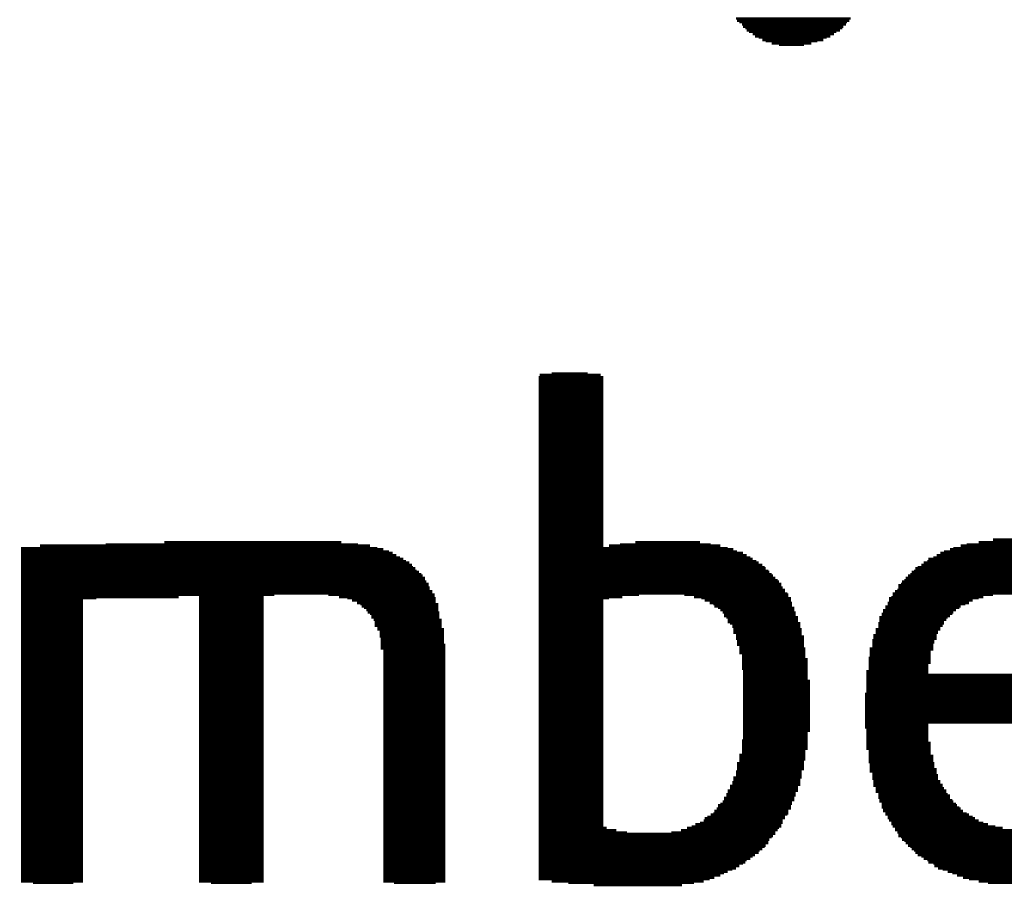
# Model space of a CAD drawing. Extents: x -4 to 126, y -8 to 66.
# Tile 187 of 256: x 104.04 to 106.13, y 19.5 to 21.34. Entities that reach past the tile are written whole.
import ezdxf

# ---------------------------------------------------------------- set-up
doc = ezdxf.new("R2010")
doc.units = 0
doc.layers.add('CLICKER_2_FOR_TMPM4L4A_V104_GTO', color=11, linetype='CONTINUOUS')

msp = doc.modelspace()

# ---------------------------------------------------------------- linework, layer by layer
at = {"layer": 'CLICKER_2_FOR_TMPM4L4A_V104_GTO', "const_width": 0.00508}
for points in [[(105.55986, 21.34108), (105.8037, 21.34108)], [(105.5624, 21.336), (105.80116, 21.336)], [(105.56748, 21.33346), (105.79608, 21.33346)], [(105.57256, 21.32838), (105.79354, 21.32838)], [(105.5751, 21.3233), (105.78846, 21.3233)], [(105.58018, 21.32076), (105.78592, 21.32076)], [(105.58272, 21.31568), (105.78084, 21.31568)], [(105.5878, 21.31314), (105.77322, 21.31314)], [(105.59542, 21.30806), (105.76814, 21.30806)], [(105.6005, 21.30298), (105.76052, 21.30298)], [(105.60812, 21.30044), (105.7529, 21.30044)], [(105.61574, 21.29536), (105.74528, 21.29536)], [(105.62336, 21.29282), (105.73258, 21.29282)], [(105.63606, 21.28774), (105.71988, 21.28774)], [(105.6513, 21.2852), (105.70464, 21.2852)], [(105.1433, 20.58416), (105.27284, 20.58416)], [(105.1687, 20.5867), (105.2449, 20.5867)], [(105.14076, 20.57908), (105.27792, 20.57908)], [(105.14076, 20.574), (105.27792, 20.574)], [(105.14076, 20.57146), (105.27792, 20.57146)], [(105.14076, 20.56638), (105.27792, 20.56638)], [(105.14076, 20.56384), (105.27792, 20.56384)], [(105.14076, 20.55876), (105.27792, 20.55876)], [(105.14076, 20.55622), (105.27792, 20.55622)], [(105.14076, 20.55114), (105.27792, 20.55114)], [(105.14076, 20.54606), (105.27792, 20.54606)], [(105.14076, 20.54352), (105.27792, 20.54352)], [(105.14076, 20.53844), (105.27792, 20.53844)], [(105.14076, 20.5359), (105.27792, 20.5359)], [(105.14076, 20.53082), (105.27792, 20.53082)], [(105.14076, 20.52574), (105.27792, 20.52574)], [(105.14076, 20.5232), (105.27792, 20.5232)], [(105.14076, 20.51812), (105.27792, 20.51812)], [(105.14076, 20.51558), (105.27792, 20.51558)], [(105.14076, 20.5105), (105.27792, 20.5105)], [(105.14076, 20.50542), (105.27792, 20.50542)], [(105.14076, 20.50288), (105.27792, 20.50288)], [(105.14076, 20.4978), (105.27792, 20.4978)], [(105.14076, 20.49526), (105.27792, 20.49526)], [(105.14076, 20.49018), (105.27792, 20.49018)], [(105.14076, 20.48764), (105.27792, 20.48764)], [(105.14076, 20.48256), (105.27792, 20.48256)], [(105.14076, 20.47748), (105.27792, 20.47748)], [(105.14076, 20.47494), (105.27792, 20.47494)], [(105.14076, 20.46986), (105.27792, 20.46986)], [(105.14076, 20.46732), (105.27792, 20.46732)], [(105.14076, 20.46224), (105.27792, 20.46224)], [(105.14076, 20.45716), (105.27792, 20.45716)], [(105.14076, 20.45462), (105.27792, 20.45462)], [(105.14076, 20.44954), (105.27792, 20.44954)], [(105.14076, 20.447), (105.27792, 20.447)], [(105.14076, 20.44192), (105.27792, 20.44192)], [(105.14076, 20.43938), (105.27792, 20.43938)], [(105.14076, 20.4343), (105.27792, 20.4343)], [(105.14076, 20.42922), (105.27792, 20.42922)], [(105.14076, 20.42668), (105.27792, 20.42668)], [(105.14076, 20.4216), (105.27792, 20.4216)], [(105.14076, 20.41906), (105.27792, 20.41906)], [(105.14076, 20.41398), (105.27792, 20.41398)], [(105.14076, 20.4089), (105.27792, 20.4089)], [(105.14076, 20.40636), (105.27792, 20.40636)], [(105.14076, 20.40128), (105.27792, 20.40128)], [(105.14076, 20.39874), (105.27792, 20.39874)], [(105.14076, 20.39366), (105.27792, 20.39366)], [(105.14076, 20.39112), (105.27792, 20.39112)], [(105.14076, 20.38604), (105.27792, 20.38604)], [(105.14076, 20.38096), (105.27792, 20.38096)], [(105.14076, 20.37842), (105.27792, 20.37842)], [(105.14076, 20.37334), (105.27792, 20.37334)], [(105.14076, 20.3708), (105.27792, 20.3708)], [(105.14076, 20.36572), (105.27792, 20.36572)], [(105.14076, 20.36064), (105.27792, 20.36064)], [(105.14076, 20.3581), (105.27792, 20.3581)], [(105.14076, 20.35302), (105.27792, 20.35302)], [(105.14076, 20.35048), (105.27792, 20.35048)], [(105.14076, 20.3454), (105.27792, 20.3454)], [(105.14076, 20.34032), (105.27792, 20.34032)], [(105.14076, 20.33778), (105.27792, 20.33778)], [(105.14076, 20.3327), (105.27792, 20.3327)], [(105.14076, 20.33016), (105.27792, 20.33016)], [(105.14076, 20.32508), (105.27792, 20.32508)], [(105.14076, 20.32254), (105.27792, 20.32254)], [(105.14076, 20.31746), (105.27792, 20.31746)], [(105.14076, 20.31238), (105.27792, 20.31238)], [(105.14076, 20.30984), (105.27792, 20.30984)], [(105.14076, 20.30476), (105.27792, 20.30476)], [(105.14076, 20.30222), (105.27792, 20.30222)], [(105.14076, 20.29714), (105.27792, 20.29714)], [(105.14076, 20.29206), (105.27792, 20.29206)], [(105.14076, 20.28952), (105.27792, 20.28952)], [(105.14076, 20.28444), (105.27792, 20.28444)], [(105.14076, 20.2819), (105.27792, 20.2819)], [(105.14076, 20.27682), (105.27792, 20.27682)], [(105.14076, 20.27428), (105.27792, 20.27428)], [(105.14076, 20.2692), (105.27792, 20.2692)], [(105.14076, 20.26412), (105.27792, 20.26412)], [(105.14076, 20.26158), (105.27792, 20.26158)], [(105.14076, 20.2565), (105.27792, 20.2565)], [(105.14076, 20.25396), (105.27792, 20.25396)], [(105.14076, 20.24888), (105.27792, 20.24888)], [(104.34574, 20.22856), (104.72166, 20.22856)], [(105.14076, 20.2438), (105.27792, 20.2438)], [(105.14076, 20.24126), (105.27792, 20.24126)], [(105.14076, 20.23618), (105.27792, 20.23618)], [(105.14076, 20.23364), (105.27792, 20.23364)], [(105.14076, 20.22856), (105.27792, 20.22856)], [(105.3465, 20.22856), (105.48366, 20.22856)], [(106.07548, 20.22856), (106.21518, 20.22856)], [(106.10596, 20.23364), (106.17962, 20.23364)], [(104.04094, 20.21586), (104.79786, 20.21586)], [(104.04094, 20.21332), (104.81056, 20.21332)], [(104.04094, 20.20824), (104.82326, 20.20824)], [(104.04094, 20.2057), (104.83088, 20.2057)], [(104.08158, 20.22094), (104.78262, 20.22094)], [(104.22128, 20.22348), (104.75722, 20.22348)], [(105.14076, 20.22348), (105.27792, 20.22348)], [(105.14076, 20.22094), (105.27792, 20.22094)], [(105.14076, 20.21586), (105.54208, 20.21586)], [(105.14076, 20.21332), (105.55478, 20.21332)], [(105.14076, 20.20824), (105.5624, 20.20824)], [(105.14076, 20.2057), (105.5751, 20.2057)], [(105.29062, 20.22094), (105.52684, 20.22094)], [(105.31348, 20.22348), (105.50652, 20.22348)], [(105.9942, 20.2057), (106.29138, 20.2057)], [(106.00182, 20.20824), (106.28376, 20.20824)], [(106.01452, 20.21332), (106.27614, 20.21332)], [(106.02214, 20.21586), (106.26344, 20.21586)], [(106.03738, 20.22094), (106.25074, 20.22094)], [(106.05008, 20.22348), (106.2355, 20.22348)], [(104.04094, 20.20062), (104.8385, 20.20062)], [(104.04094, 20.19554), (104.84612, 20.19554)], [(104.04094, 20.193), (104.85374, 20.193)], [(104.04094, 20.18792), (104.85882, 20.18792)], [(104.04094, 20.18538), (104.86644, 20.18538)], [(105.14076, 20.20062), (105.58272, 20.20062)], [(105.14076, 20.19554), (105.59034, 20.19554)], [(105.14076, 20.193), (105.59542, 20.193)], [(105.14076, 20.18792), (105.60304, 20.18792)], [(105.14076, 20.18538), (105.60812, 20.18538)], [(105.95864, 20.18538), (106.3244, 20.18538)], [(105.96626, 20.18792), (106.31932, 20.18792)], [(105.9688, 20.193), (106.31678, 20.193)], [(105.97896, 20.19554), (106.30916, 20.19554)], [(105.98658, 20.20062), (106.30154, 20.20062)], [(104.04094, 20.1803), (104.87152, 20.1803)], [(104.04094, 20.17522), (104.87406, 20.17522)], [(104.04094, 20.17268), (104.87914, 20.17268)], [(104.04094, 20.1676), (104.88168, 20.1676)], [(104.04094, 20.16506), (104.88676, 20.16506)], [(105.14076, 20.1803), (105.61574, 20.1803)], [(105.14076, 20.17522), (105.62082, 20.17522)], [(105.14076, 20.17268), (105.62336, 20.17268)], [(105.14076, 20.1676), (105.62844, 20.1676)], [(105.14076, 20.16506), (105.63098, 20.16506)], [(105.93324, 20.16506), (106.3498, 20.16506)], [(105.93832, 20.1676), (106.34472, 20.1676)], [(105.94086, 20.17268), (106.33964, 20.17268)], [(105.94594, 20.17522), (106.3371, 20.17522)], [(105.95356, 20.1803), (106.33202, 20.1803)], [(104.04094, 20.15998), (104.89184, 20.15998)], [(104.04094, 20.15744), (104.89438, 20.15744)], [(104.04094, 20.15236), (104.89946, 20.15236)], [(104.04094, 20.14728), (104.89946, 20.14728)], [(104.04094, 20.14474), (104.902, 20.14474)], [(105.14076, 20.15998), (105.63606, 20.15998)], [(105.14076, 20.15744), (105.6386, 20.15744)], [(105.14076, 20.15236), (105.64368, 20.15236)], [(105.14076, 20.14728), (105.64876, 20.14728)], [(105.14076, 20.14474), (105.6513, 20.14474)], [(105.91292, 20.14474), (106.36758, 20.14474)], [(105.918, 20.14728), (106.36504, 20.14728)], [(105.92054, 20.15236), (106.35996, 20.15236)], [(105.92562, 20.15744), (106.35742, 20.15744)], [(105.9307, 20.15998), (106.35234, 20.15998)], [(104.04094, 20.13966), (104.90708, 20.13966)], [(104.04094, 20.13712), (104.90708, 20.13712)], [(104.04094, 20.13204), (104.90962, 20.13204)], [(104.04094, 20.12696), (104.90962, 20.12696)], [(104.04094, 20.12442), (104.9147, 20.12442)], [(105.14076, 20.13966), (105.65638, 20.13966)], [(105.14076, 20.13712), (105.65638, 20.13712)], [(105.14076, 20.13204), (105.65892, 20.13204)], [(105.14076, 20.12696), (105.664, 20.12696)], [(105.14076, 20.12442), (105.664, 20.12442)], [(105.89768, 20.12442), (106.38028, 20.12442)], [(105.90276, 20.12696), (106.38028, 20.12696)], [(105.9053, 20.13712), (106.37266, 20.13712)], [(105.9053, 20.13204), (106.37774, 20.13204)], [(105.91038, 20.13966), (106.36758, 20.13966)], [(104.04094, 20.11934), (104.9147, 20.11934)], [(104.04094, 20.1168), (104.57942, 20.1168)], [(104.04094, 20.11172), (104.37622, 20.11172)], [(104.04094, 20.10918), (104.20096, 20.10918)], [(104.04094, 20.1041), (104.17302, 20.1041)], [(104.04094, 20.09902), (104.17302, 20.09902)], [(104.4194, 20.11172), (104.55656, 20.11172)], [(104.4194, 20.10918), (104.55656, 20.10918)], [(104.4194, 20.1041), (104.55656, 20.1041)], [(104.4194, 20.09902), (104.55656, 20.09902)], [(104.69372, 20.1168), (104.91978, 20.1168)], [(104.71658, 20.11172), (104.91978, 20.11172)], [(104.73436, 20.10918), (104.92232, 20.10918)], [(104.74452, 20.1041), (104.92232, 20.1041)], [(104.75468, 20.09902), (104.92232, 20.09902)], [(105.14076, 20.11934), (105.66908, 20.11934)], [(105.14076, 20.1168), (105.35412, 20.1168)], [(105.14076, 20.11172), (105.31856, 20.11172)], [(105.14076, 20.10918), (105.29062, 20.10918)], [(105.14076, 20.1041), (105.27792, 20.1041)], [(105.14076, 20.09902), (105.27792, 20.09902)], [(105.45064, 20.1168), (105.67162, 20.1168)], [(105.47096, 20.11172), (105.67162, 20.11172)], [(105.4862, 20.10918), (105.6767, 20.10918)], [(105.49382, 20.1041), (105.6767, 20.1041)], [(105.50398, 20.09902), (105.67924, 20.09902)], [(105.88244, 20.09902), (106.05516, 20.09902)], [(105.88498, 20.10918), (106.07548, 20.10918)], [(105.88498, 20.1041), (106.06278, 20.1041)], [(105.89006, 20.11172), (106.08564, 20.11172)], [(105.8926, 20.11934), (106.38536, 20.11934)], [(105.8926, 20.1168), (106.10596, 20.1168)], [(104.04094, 20.09648), (104.17302, 20.09648)], [(104.04094, 20.0914), (104.17302, 20.0914)], [(104.04094, 20.08886), (104.17302, 20.08886)], [(104.04094, 20.08378), (104.17302, 20.08378)], [(104.04094, 20.0787), (104.17302, 20.0787)], [(104.4194, 20.09648), (104.55656, 20.09648)], [(104.4194, 20.0914), (104.55656, 20.0914)], [(104.4194, 20.08886), (104.55656, 20.08886)], [(104.4194, 20.08378), (104.55656, 20.08378)], [(104.4194, 20.0787), (104.55656, 20.0787)], [(104.7623, 20.09648), (104.9274, 20.09648)], [(104.76484, 20.0914), (104.9274, 20.0914)], [(104.76992, 20.08886), (104.9274, 20.08886)], [(104.775, 20.08378), (104.9274, 20.08378)], [(104.77754, 20.0787), (104.92994, 20.0787)], [(105.14076, 20.09648), (105.27792, 20.09648)], [(105.14076, 20.0914), (105.27792, 20.0914)], [(105.14076, 20.08886), (105.27792, 20.08886)], [(105.14076, 20.08378), (105.27792, 20.08378)], [(105.14076, 20.0787), (105.27792, 20.0787)], [(105.5116, 20.09648), (105.67924, 20.09648)], [(105.51414, 20.0914), (105.67924, 20.0914)], [(105.52176, 20.08886), (105.68432, 20.08886)], [(105.52684, 20.08378), (105.68432, 20.08378)], [(105.53192, 20.0787), (105.68686, 20.0787)], [(105.87228, 20.08378), (106.02722, 20.08378)], [(105.87228, 20.0787), (106.02214, 20.0787)], [(105.87736, 20.0914), (106.03738, 20.0914)], [(105.87736, 20.08886), (106.03484, 20.08886)], [(105.88244, 20.09648), (106.04754, 20.09648)], [(104.04094, 20.07616), (104.17302, 20.07616)], [(104.04094, 20.07108), (104.17302, 20.07108)], [(104.04094, 20.06854), (104.17302, 20.06854)], [(104.04094, 20.06346), (104.17302, 20.06346)], [(104.04094, 20.05838), (104.17302, 20.05838)], [(104.4194, 20.07616), (104.55656, 20.07616)], [(104.4194, 20.07108), (104.55656, 20.07108)], [(104.4194, 20.06854), (104.55656, 20.06854)], [(104.4194, 20.06346), (104.55656, 20.06346)], [(104.4194, 20.05838), (104.55656, 20.05838)], [(104.78262, 20.07616), (104.92994, 20.07616)], [(104.78516, 20.07108), (104.92994, 20.07108)], [(104.78516, 20.06854), (104.92994, 20.06854)], [(104.79024, 20.06346), (104.93502, 20.06346)], [(104.79278, 20.05838), (104.93502, 20.05838)], [(105.14076, 20.07616), (105.27792, 20.07616)], [(105.14076, 20.07108), (105.27792, 20.07108)], [(105.14076, 20.06854), (105.27792, 20.06854)], [(105.14076, 20.06346), (105.27792, 20.06346)], [(105.14076, 20.05838), (105.27792, 20.05838)], [(105.53446, 20.07616), (105.68686, 20.07616)], [(105.53446, 20.07108), (105.68686, 20.07108)], [(105.53954, 20.06854), (105.69194, 20.06854)], [(105.54208, 20.06346), (105.69194, 20.06346)], [(105.54208, 20.05838), (105.69194, 20.05838)], [(105.86466, 20.06854), (106.00944, 20.06854)], [(105.86466, 20.06346), (106.0069, 20.06346)], [(105.86466, 20.05838), (106.00182, 20.05838)], [(105.86974, 20.07616), (106.0196, 20.07616)], [(105.86974, 20.07108), (106.01452, 20.07108)], [(104.04094, 20.05584), (104.17302, 20.05584)], [(104.04094, 20.05076), (104.17302, 20.05076)], [(104.04094, 20.04822), (104.17302, 20.04822)], [(104.04094, 20.04314), (104.17302, 20.04314)], [(104.04094, 20.0406), (104.17302, 20.0406)], [(104.4194, 20.05584), (104.55656, 20.05584)], [(104.4194, 20.05076), (104.55656, 20.05076)], [(104.4194, 20.04822), (104.55656, 20.04822)], [(104.4194, 20.04314), (104.55656, 20.04314)], [(104.4194, 20.0406), (104.55656, 20.0406)], [(104.79278, 20.05584), (104.93502, 20.05584)], [(104.79278, 20.05076), (104.93502, 20.05076)], [(104.79786, 20.04822), (104.93502, 20.04822)], [(104.79786, 20.04314), (104.9401, 20.04314)], [(104.80294, 20.0406), (104.9401, 20.0406)], [(105.14076, 20.05584), (105.27792, 20.05584)], [(105.14076, 20.05076), (105.27792, 20.05076)], [(105.14076, 20.04822), (105.27792, 20.04822)], [(105.14076, 20.04314), (105.27792, 20.04314)], [(105.14076, 20.0406), (105.27792, 20.0406)], [(105.54716, 20.05584), (105.69702, 20.05584)], [(105.55224, 20.05076), (105.69702, 20.05076)], [(105.55224, 20.04822), (105.69702, 20.04822)], [(105.55478, 20.04314), (105.69956, 20.04314)], [(105.55478, 20.0406), (105.69956, 20.0406)], [(105.85704, 20.04314), (105.9942, 20.04314)], [(105.85704, 20.0406), (105.98912, 20.0406)], [(105.86212, 20.05584), (106.00182, 20.05584)], [(105.86212, 20.05076), (105.99928, 20.05076)], [(105.86212, 20.04822), (105.9942, 20.04822)], [(104.04094, 20.03552), (104.17302, 20.03552)], [(104.04094, 20.03044), (104.17302, 20.03044)], [(104.04094, 20.0279), (104.17302, 20.0279)], [(104.04094, 20.02282), (104.17302, 20.02282)], [(104.04094, 20.02028), (104.17302, 20.02028)], [(104.04094, 20.0152), (104.17302, 20.0152)], [(104.4194, 20.03552), (104.55656, 20.03552)], [(104.4194, 20.03044), (104.55656, 20.03044)], [(104.4194, 20.0279), (104.55656, 20.0279)], [(104.4194, 20.02282), (104.55656, 20.02282)], [(104.4194, 20.02028), (104.55656, 20.02028)], [(104.4194, 20.0152), (104.55656, 20.0152)], [(104.80294, 20.03552), (104.9401, 20.03552)], [(104.80294, 20.03044), (104.9401, 20.03044)], [(104.80294, 20.0279), (104.9401, 20.0279)], [(104.80548, 20.02282), (104.9401, 20.02282)], [(104.80548, 20.02028), (104.9401, 20.02028)], [(104.80548, 20.0152), (104.9401, 20.0152)], [(105.14076, 20.03552), (105.27792, 20.03552)], [(105.14076, 20.03044), (105.27792, 20.03044)], [(105.14076, 20.0279), (105.27792, 20.0279)], [(105.14076, 20.02282), (105.27792, 20.02282)], [(105.14076, 20.02028), (105.27792, 20.02028)], [(105.14076, 20.0152), (105.27792, 20.0152)], [(105.55478, 20.03552), (105.69956, 20.03552)], [(105.55986, 20.03044), (105.69956, 20.03044)], [(105.55986, 20.0279), (105.70464, 20.0279)], [(105.55986, 20.02282), (105.70464, 20.02282)], [(105.5624, 20.02028), (105.70464, 20.02028)], [(105.5624, 20.0152), (105.70464, 20.0152)], [(105.84942, 20.02028), (105.9815, 20.02028)], [(105.84942, 20.0152), (105.9815, 20.0152)], [(105.85196, 20.03044), (105.98658, 20.03044)], [(105.85196, 20.0279), (105.98658, 20.0279)], [(105.85196, 20.02282), (105.98658, 20.02282)], [(105.85704, 20.03552), (105.98912, 20.03552)], [(104.04094, 20.01012), (104.17302, 20.01012)], [(104.04094, 20.00758), (104.17302, 20.00758)], [(104.04094, 20.0025), (104.17302, 20.0025)], [(104.04094, 19.99996), (104.17302, 19.99996)], [(104.04094, 19.99488), (104.17302, 19.99488)], [(104.4194, 20.01012), (104.55656, 20.01012)], [(104.4194, 20.00758), (104.55656, 20.00758)], [(104.4194, 20.0025), (104.55656, 20.0025)], [(104.4194, 19.99996), (104.55656, 19.99996)], [(104.4194, 19.99488), (104.55656, 19.99488)], [(104.80548, 20.01012), (104.94264, 20.01012)], [(104.80548, 20.00758), (104.94264, 20.00758)], [(104.80548, 20.0025), (104.94264, 20.0025)], [(104.81056, 19.99996), (104.94264, 19.99996)], [(104.81056, 19.99488), (104.94264, 19.99488)], [(105.14076, 20.01012), (105.27792, 20.01012)], [(105.14076, 20.00758), (105.27792, 20.00758)], [(105.14076, 20.0025), (105.27792, 20.0025)], [(105.14076, 19.99996), (105.27792, 19.99996)], [(105.14076, 19.99488), (105.27792, 19.99488)], [(105.5624, 20.01012), (105.70464, 20.01012)], [(105.56748, 20.00758), (105.70464, 20.00758)], [(105.56748, 20.0025), (105.70718, 20.0025)], [(105.56748, 19.99996), (105.70718, 19.99996)], [(105.56748, 19.99488), (105.70718, 19.99488)], [(105.84434, 20.0025), (105.97896, 20.0025)], [(105.84434, 19.99996), (105.97896, 19.99996)], [(105.84434, 19.99488), (105.97388, 19.99488)], [(105.84942, 20.01012), (105.97896, 20.01012)], [(105.84942, 20.00758), (105.97896, 20.00758)], [(104.04094, 19.99234), (104.17302, 19.99234)], [(104.04094, 19.98726), (104.17302, 19.98726)], [(104.04094, 19.98218), (104.17302, 19.98218)], [(104.04094, 19.97964), (104.17302, 19.97964)], [(104.04094, 19.97456), (104.17302, 19.97456)], [(104.4194, 19.99234), (104.55656, 19.99234)], [(104.4194, 19.98726), (104.55656, 19.98726)], [(104.4194, 19.98218), (104.55656, 19.98218)], [(104.4194, 19.97964), (104.55656, 19.97964)], [(104.4194, 19.97456), (104.55656, 19.97456)], [(104.81056, 19.99234), (104.94264, 19.99234)], [(104.81056, 19.98726), (104.94264, 19.98726)], [(104.81056, 19.98218), (104.94264, 19.98218)], [(104.81056, 19.97964), (104.94264, 19.97964)], [(104.81056, 19.97456), (104.94264, 19.97456)], [(105.14076, 19.99234), (105.27792, 19.99234)], [(105.14076, 19.98726), (105.27792, 19.98726)], [(105.14076, 19.98218), (105.27792, 19.98218)], [(105.14076, 19.97964), (105.27792, 19.97964)], [(105.14076, 19.97456), (105.27792, 19.97456)], [(105.56748, 19.99234), (105.70718, 19.99234)], [(105.57256, 19.98726), (105.70718, 19.98726)], [(105.57256, 19.98218), (105.70718, 19.98218)], [(105.57256, 19.97964), (105.71226, 19.97964)], [(105.57256, 19.97456), (105.71226, 19.97456)], [(105.8418, 19.98218), (105.97388, 19.98218)], [(105.8418, 19.97964), (105.97388, 19.97964)], [(105.8418, 19.97456), (105.97388, 19.97456)], [(105.84434, 19.99234), (105.97388, 19.99234)], [(105.84434, 19.98726), (105.97388, 19.98726)], [(104.04094, 19.97202), (104.17302, 19.97202)], [(104.04094, 19.96694), (104.17302, 19.96694)], [(104.04094, 19.96186), (104.17302, 19.96186)], [(104.04094, 19.95932), (104.17302, 19.95932)], [(104.04094, 19.95424), (104.17302, 19.95424)], [(104.4194, 19.97202), (104.55656, 19.97202)], [(104.4194, 19.96694), (104.55656, 19.96694)], [(104.4194, 19.96186), (104.55656, 19.96186)], [(104.4194, 19.95932), (104.55656, 19.95932)], [(104.4194, 19.95424), (104.55656, 19.95424)], [(104.81056, 19.97202), (104.94264, 19.97202)], [(104.81056, 19.96694), (104.94264, 19.96694)], [(104.81056, 19.96186), (104.94264, 19.96186)], [(104.81056, 19.95932), (104.94264, 19.95932)], [(104.81056, 19.95424), (104.94264, 19.95424)], [(105.14076, 19.97202), (105.27792, 19.97202)], [(105.14076, 19.96694), (105.27792, 19.96694)], [(105.14076, 19.96186), (105.27792, 19.96186)], [(105.14076, 19.95932), (105.27792, 19.95932)], [(105.14076, 19.95424), (105.27792, 19.95424)], [(105.57256, 19.97202), (105.71226, 19.97202)], [(105.57256, 19.96694), (105.71226, 19.96694)], [(105.57256, 19.96186), (105.71226, 19.96186)], [(105.57256, 19.95932), (105.71226, 19.95932)], [(105.5751, 19.95424), (105.71226, 19.95424)], [(105.83672, 19.95424), (105.9688, 19.95424)], [(105.8418, 19.97202), (105.97388, 19.97202)], [(105.8418, 19.96694), (105.9688, 19.96694)], [(105.8418, 19.96186), (105.9688, 19.96186)], [(105.8418, 19.95932), (105.9688, 19.95932)], [(104.04094, 19.9517), (104.17302, 19.9517)], [(104.04094, 19.94662), (104.17302, 19.94662)], [(104.04094, 19.94408), (104.17302, 19.94408)], [(104.04094, 19.939), (104.17302, 19.939)], [(104.04094, 19.93392), (104.17302, 19.93392)], [(104.04094, 19.93138), (104.17302, 19.93138)], [(104.4194, 19.9517), (104.55656, 19.9517)], [(104.4194, 19.94662), (104.55656, 19.94662)], [(104.4194, 19.94408), (104.55656, 19.94408)], [(104.4194, 19.939), (104.55656, 19.939)], [(104.4194, 19.93392), (104.55656, 19.93392)], [(104.4194, 19.93138), (104.55656, 19.93138)], [(104.81056, 19.9517), (104.94264, 19.9517)], [(104.81056, 19.94662), (104.94264, 19.94662)], [(104.81056, 19.94408), (104.94264, 19.94408)], [(104.81056, 19.939), (104.94264, 19.939)], [(104.81056, 19.93392), (104.94264, 19.93392)], [(104.81056, 19.93138), (104.94264, 19.93138)], [(105.14076, 19.9517), (105.27792, 19.9517)], [(105.14076, 19.94662), (105.27792, 19.94662)], [(105.14076, 19.94408), (105.27792, 19.94408)], [(105.14076, 19.939), (105.27792, 19.939)], [(105.14076, 19.93392), (105.27792, 19.93392)], [(105.14076, 19.93138), (105.27792, 19.93138)], [(105.5751, 19.9517), (105.71226, 19.9517)], [(105.5751, 19.94662), (105.71226, 19.94662)], [(105.5751, 19.94408), (105.71226, 19.94408)], [(105.5751, 19.939), (105.71226, 19.939)], [(105.5751, 19.93392), (105.71734, 19.93392)], [(105.5751, 19.93138), (105.71734, 19.93138)], [(105.83672, 19.9517), (105.9688, 19.9517)], [(105.83672, 19.94662), (106.42854, 19.94662)], [(105.83672, 19.94408), (106.42854, 19.94408)], [(105.83672, 19.939), (106.42854, 19.939)], [(105.83672, 19.93392), (106.42854, 19.93392)], [(105.83672, 19.93138), (106.42854, 19.93138)], [(104.04094, 19.9263), (104.17302, 19.9263)], [(104.04094, 19.92376), (104.17302, 19.92376)], [(104.04094, 19.91868), (104.17302, 19.91868)], [(104.04094, 19.9136), (104.17302, 19.9136)], [(104.04094, 19.91106), (104.17302, 19.91106)], [(104.4194, 19.9263), (104.55656, 19.9263)], [(104.4194, 19.92376), (104.55656, 19.92376)], [(104.4194, 19.91868), (104.55656, 19.91868)], [(104.4194, 19.9136), (104.55656, 19.9136)], [(104.4194, 19.91106), (104.55656, 19.91106)], [(104.81056, 19.9263), (104.94264, 19.9263)], [(104.81056, 19.92376), (104.94264, 19.92376)], [(104.81056, 19.91868), (104.94264, 19.91868)], [(104.81056, 19.9136), (104.94264, 19.9136)], [(104.81056, 19.91106), (104.94264, 19.91106)], [(105.14076, 19.9263), (105.27792, 19.9263)], [(105.14076, 19.92376), (105.27792, 19.92376)], [(105.14076, 19.91868), (105.27792, 19.91868)], [(105.14076, 19.9136), (105.27792, 19.9136)], [(105.14076, 19.91106), (105.27792, 19.91106)], [(105.5751, 19.9263), (105.71734, 19.9263)], [(105.5751, 19.92376), (105.71734, 19.92376)], [(105.5751, 19.91868), (105.71734, 19.91868)], [(105.5751, 19.9136), (105.71734, 19.9136)], [(105.5751, 19.91106), (105.71734, 19.91106)], [(105.83672, 19.9263), (106.42854, 19.9263)], [(105.83672, 19.92376), (106.42854, 19.92376)], [(105.83672, 19.91868), (106.42854, 19.91868)], [(105.83672, 19.9136), (106.42854, 19.9136)], [(105.83672, 19.91106), (106.42854, 19.91106)], [(104.04094, 19.90598), (104.17302, 19.90598)], [(104.04094, 19.90344), (104.17302, 19.90344)], [(104.04094, 19.89836), (104.17302, 19.89836)], [(104.04094, 19.89328), (104.17302, 19.89328)], [(104.04094, 19.89074), (104.17302, 19.89074)], [(104.4194, 19.90598), (104.55656, 19.90598)], [(104.4194, 19.90344), (104.55656, 19.90344)], [(104.4194, 19.89836), (104.55656, 19.89836)], [(104.4194, 19.89328), (104.55656, 19.89328)], [(104.4194, 19.89074), (104.55656, 19.89074)], [(104.81056, 19.90598), (104.94264, 19.90598)], [(104.81056, 19.90344), (104.94264, 19.90344)], [(104.81056, 19.89836), (104.94264, 19.89836)], [(104.81056, 19.89328), (104.94264, 19.89328)], [(104.81056, 19.89074), (104.94264, 19.89074)], [(105.14076, 19.90598), (105.27792, 19.90598)], [(105.14076, 19.90344), (105.27792, 19.90344)], [(105.14076, 19.89836), (105.27792, 19.89836)], [(105.14076, 19.89328), (105.27792, 19.89328)], [(105.14076, 19.89074), (105.27792, 19.89074)], [(105.5751, 19.90598), (105.71734, 19.90598)], [(105.5751, 19.90344), (105.71734, 19.90344)], [(105.5751, 19.89836), (105.71734, 19.89836)], [(105.5751, 19.89328), (105.71734, 19.89328)], [(105.5751, 19.89074), (105.71734, 19.89074)], [(105.83418, 19.90598), (106.42854, 19.90598)], [(105.83418, 19.90344), (106.42854, 19.90344)], [(105.83418, 19.89836), (106.42854, 19.89836)], [(105.83418, 19.89328), (106.42854, 19.89328)], [(105.83418, 19.89074), (106.42854, 19.89074)], [(104.04094, 19.88566), (104.17302, 19.88566)], [(104.04094, 19.88312), (104.17302, 19.88312)], [(104.04094, 19.87804), (104.17302, 19.87804)], [(104.04094, 19.8755), (104.17302, 19.8755)], [(104.04094, 19.87042), (104.17302, 19.87042)], [(104.4194, 19.88566), (104.55656, 19.88566)], [(104.4194, 19.88312), (104.55656, 19.88312)], [(104.4194, 19.87804), (104.55656, 19.87804)], [(104.4194, 19.8755), (104.55656, 19.8755)], [(104.4194, 19.87042), (104.55656, 19.87042)], [(104.81056, 19.88566), (104.94264, 19.88566)], [(104.81056, 19.88312), (104.94264, 19.88312)], [(104.81056, 19.87804), (104.94264, 19.87804)], [(104.81056, 19.8755), (104.94264, 19.8755)], [(104.81056, 19.87042), (104.94264, 19.87042)], [(105.14076, 19.88566), (105.27792, 19.88566)], [(105.14076, 19.88312), (105.27792, 19.88312)], [(105.14076, 19.87804), (105.27792, 19.87804)], [(105.14076, 19.8755), (105.27792, 19.8755)], [(105.14076, 19.87042), (105.27792, 19.87042)], [(105.5751, 19.88566), (105.71734, 19.88566)], [(105.5751, 19.88312), (105.71734, 19.88312)], [(105.5751, 19.87804), (105.71734, 19.87804)], [(105.5751, 19.8755), (105.71734, 19.8755)], [(105.5751, 19.87042), (105.71734, 19.87042)], [(105.83418, 19.88566), (106.42854, 19.88566)], [(105.83418, 19.88312), (106.42854, 19.88312)], [(105.83418, 19.87804), (106.42854, 19.87804)], [(105.83418, 19.8755), (106.42854, 19.8755)], [(105.83418, 19.87042), (106.42854, 19.87042)], [(104.04094, 19.86534), (104.17302, 19.86534)], [(104.04094, 19.8628), (104.17302, 19.8628)], [(104.04094, 19.85772), (104.17302, 19.85772)], [(104.04094, 19.85518), (104.17302, 19.85518)], [(104.04094, 19.8501), (104.17302, 19.8501)], [(104.4194, 19.86534), (104.55656, 19.86534)], [(104.4194, 19.8628), (104.55656, 19.8628)], [(104.4194, 19.85772), (104.55656, 19.85772)], [(104.4194, 19.85518), (104.55656, 19.85518)], [(104.4194, 19.8501), (104.55656, 19.8501)], [(104.81056, 19.86534), (104.94264, 19.86534)], [(104.81056, 19.8628), (104.94264, 19.8628)], [(104.81056, 19.85772), (104.94264, 19.85772)], [(104.81056, 19.85518), (104.94264, 19.85518)], [(104.81056, 19.8501), (104.94264, 19.8501)], [(105.14076, 19.86534), (105.27792, 19.86534)], [(105.14076, 19.8628), (105.27792, 19.8628)], [(105.14076, 19.85772), (105.27792, 19.85772)], [(105.14076, 19.85518), (105.27792, 19.85518)], [(105.14076, 19.8501), (105.27792, 19.8501)], [(105.5751, 19.86534), (105.71734, 19.86534)], [(105.5751, 19.8628), (105.71734, 19.8628)], [(105.5751, 19.85772), (105.71734, 19.85772)], [(105.5751, 19.85518), (105.71734, 19.85518)], [(105.5751, 19.8501), (105.71734, 19.8501)], [(105.83418, 19.86534), (106.42854, 19.86534)], [(105.83418, 19.8628), (106.42854, 19.8628)], [(105.83418, 19.85772), (106.42854, 19.85772)], [(105.83418, 19.85518), (106.42854, 19.85518)], [(105.83418, 19.8501), (106.43362, 19.8501)], [(104.04094, 19.84502), (104.17302, 19.84502)], [(104.04094, 19.84248), (104.17302, 19.84248)], [(104.04094, 19.8374), (104.17302, 19.8374)], [(104.04094, 19.83486), (104.17302, 19.83486)], [(104.04094, 19.82978), (104.17302, 19.82978)], [(104.04094, 19.82724), (104.17302, 19.82724)], [(104.4194, 19.84502), (104.55656, 19.84502)], [(104.4194, 19.84248), (104.55656, 19.84248)], [(104.4194, 19.8374), (104.55656, 19.8374)], [(104.4194, 19.83486), (104.55656, 19.83486)], [(104.4194, 19.82978), (104.55656, 19.82978)], [(104.4194, 19.82724), (104.55656, 19.82724)], [(104.81056, 19.84502), (104.94264, 19.84502)], [(104.81056, 19.84248), (104.94264, 19.84248)], [(104.81056, 19.8374), (104.94264, 19.8374)], [(104.81056, 19.83486), (104.94264, 19.83486)], [(104.81056, 19.82978), (104.94264, 19.82978)], [(104.81056, 19.82724), (104.94264, 19.82724)], [(105.14076, 19.84502), (105.27792, 19.84502)], [(105.14076, 19.84248), (105.27792, 19.84248)], [(105.14076, 19.8374), (105.27792, 19.8374)], [(105.14076, 19.83486), (105.27792, 19.83486)], [(105.14076, 19.82978), (105.27792, 19.82978)], [(105.14076, 19.82724), (105.27792, 19.82724)], [(105.5751, 19.84502), (105.71734, 19.84502)], [(105.5751, 19.84248), (105.71734, 19.84248)], [(105.5751, 19.8374), (105.71734, 19.8374)], [(105.5751, 19.83486), (105.71734, 19.83486)], [(105.5751, 19.82978), (105.71734, 19.82978)], [(105.5751, 19.82724), (105.71734, 19.82724)], [(105.83418, 19.84502), (106.43362, 19.84502)], [(105.83418, 19.84248), (105.9688, 19.84248)], [(105.83418, 19.8374), (105.9688, 19.8374)], [(105.83418, 19.83486), (105.9688, 19.83486)], [(105.83672, 19.82978), (105.9688, 19.82978)], [(105.83672, 19.82724), (105.9688, 19.82724)], [(104.04094, 19.82216), (104.17302, 19.82216)], [(104.04094, 19.81708), (104.17302, 19.81708)], [(104.04094, 19.81454), (104.17302, 19.81454)], [(104.04094, 19.80946), (104.17302, 19.80946)], [(104.04094, 19.80692), (104.17302, 19.80692)], [(104.4194, 19.82216), (104.55656, 19.82216)], [(104.4194, 19.81708), (104.55656, 19.81708)], [(104.4194, 19.81454), (104.55656, 19.81454)], [(104.4194, 19.80946), (104.55656, 19.80946)], [(104.4194, 19.80692), (104.55656, 19.80692)], [(104.81056, 19.82216), (104.94264, 19.82216)], [(104.81056, 19.81708), (104.94264, 19.81708)], [(104.81056, 19.81454), (104.94264, 19.81454)], [(104.81056, 19.80946), (104.94264, 19.80946)], [(104.81056, 19.80692), (104.94264, 19.80692)], [(105.14076, 19.82216), (105.27792, 19.82216)], [(105.14076, 19.81708), (105.27792, 19.81708)], [(105.14076, 19.81454), (105.27792, 19.81454)], [(105.14076, 19.80946), (105.27792, 19.80946)], [(105.14076, 19.80692), (105.27792, 19.80692)], [(105.57256, 19.80692), (105.71226, 19.80692)], [(105.5751, 19.82216), (105.71226, 19.82216)], [(105.5751, 19.81708), (105.71226, 19.81708)], [(105.5751, 19.81454), (105.71226, 19.81454)], [(105.5751, 19.80946), (105.71226, 19.80946)], [(105.83672, 19.82216), (105.9688, 19.82216)], [(105.83672, 19.81708), (105.9688, 19.81708)], [(105.83672, 19.81454), (105.9688, 19.81454)], [(105.83672, 19.80946), (105.9688, 19.80946)], [(105.83672, 19.80692), (105.9688, 19.80692)], [(104.04094, 19.80184), (104.17302, 19.80184)], [(104.04094, 19.79676), (104.17302, 19.79676)], [(104.04094, 19.79422), (104.17302, 19.79422)], [(104.04094, 19.78914), (104.17302, 19.78914)], [(104.04094, 19.7866), (104.17302, 19.7866)], [(104.4194, 19.80184), (104.55656, 19.80184)], [(104.4194, 19.79676), (104.55656, 19.79676)], [(104.4194, 19.79422), (104.55656, 19.79422)], [(104.4194, 19.78914), (104.55656, 19.78914)], [(104.4194, 19.7866), (104.55656, 19.7866)], [(104.81056, 19.80184), (104.94264, 19.80184)], [(104.81056, 19.79676), (104.94264, 19.79676)], [(104.81056, 19.79422), (104.94264, 19.79422)], [(104.81056, 19.78914), (104.94264, 19.78914)], [(104.81056, 19.7866), (104.94264, 19.7866)], [(105.14076, 19.80184), (105.27792, 19.80184)], [(105.14076, 19.79676), (105.27792, 19.79676)], [(105.14076, 19.79422), (105.27792, 19.79422)], [(105.14076, 19.78914), (105.27792, 19.78914)], [(105.14076, 19.7866), (105.27792, 19.7866)], [(105.57256, 19.80184), (105.71226, 19.80184)], [(105.57256, 19.79676), (105.71226, 19.79676)], [(105.57256, 19.79422), (105.71226, 19.79422)], [(105.57256, 19.78914), (105.71226, 19.78914)], [(105.57256, 19.7866), (105.70718, 19.7866)], [(105.83672, 19.80184), (105.97388, 19.80184)], [(105.83672, 19.79676), (105.97388, 19.79676)], [(105.83672, 19.79422), (105.97388, 19.79422)], [(105.83672, 19.78914), (105.97388, 19.78914)], [(105.8418, 19.7866), (105.97388, 19.7866)], [(104.04094, 19.78152), (104.17302, 19.78152)], [(104.04094, 19.77644), (104.17302, 19.77644)], [(104.04094, 19.7739), (104.17302, 19.7739)], [(104.04094, 19.76882), (104.17302, 19.76882)], [(104.04094, 19.76628), (104.17302, 19.76628)], [(104.4194, 19.78152), (104.55656, 19.78152)], [(104.4194, 19.77644), (104.55656, 19.77644)], [(104.4194, 19.7739), (104.55656, 19.7739)], [(104.4194, 19.76882), (104.55656, 19.76882)], [(104.4194, 19.76628), (104.55656, 19.76628)], [(104.81056, 19.78152), (104.94264, 19.78152)], [(104.81056, 19.77644), (104.94264, 19.77644)], [(104.81056, 19.7739), (104.94264, 19.7739)], [(104.81056, 19.76882), (104.94264, 19.76882)], [(104.81056, 19.76628), (104.94264, 19.76628)], [(105.14076, 19.78152), (105.27792, 19.78152)], [(105.14076, 19.77644), (105.27792, 19.77644)], [(105.14076, 19.7739), (105.27792, 19.7739)], [(105.14076, 19.76882), (105.27792, 19.76882)], [(105.14076, 19.76628), (105.27792, 19.76628)], [(105.56748, 19.77644), (105.70718, 19.77644)], [(105.56748, 19.7739), (105.70718, 19.7739)], [(105.56748, 19.76882), (105.70718, 19.76882)], [(105.56748, 19.76628), (105.70718, 19.76628)], [(105.57256, 19.78152), (105.70718, 19.78152)], [(105.8418, 19.78152), (105.97388, 19.78152)], [(105.8418, 19.77644), (105.97388, 19.77644)], [(105.8418, 19.7739), (105.97896, 19.7739)], [(105.8418, 19.76882), (105.97896, 19.76882)], [(105.8418, 19.76628), (105.97896, 19.76628)], [(104.04094, 19.7612), (104.17302, 19.7612)], [(104.04094, 19.75866), (104.17302, 19.75866)], [(104.04094, 19.75358), (104.17302, 19.75358)], [(104.04094, 19.7485), (104.17302, 19.7485)], [(104.04094, 19.74596), (104.17302, 19.74596)], [(104.4194, 19.7612), (104.55656, 19.7612)], [(104.4194, 19.75866), (104.55656, 19.75866)], [(104.4194, 19.75358), (104.55656, 19.75358)], [(104.4194, 19.7485), (104.55656, 19.7485)], [(104.4194, 19.74596), (104.55656, 19.74596)], [(104.81056, 19.7612), (104.94264, 19.7612)], [(104.81056, 19.75866), (104.94264, 19.75866)], [(104.81056, 19.75358), (104.94264, 19.75358)], [(104.81056, 19.7485), (104.94264, 19.7485)], [(104.81056, 19.74596), (104.94264, 19.74596)], [(105.14076, 19.7612), (105.27792, 19.7612)], [(105.14076, 19.75866), (105.27792, 19.75866)], [(105.14076, 19.75358), (105.27792, 19.75358)], [(105.14076, 19.7485), (105.27792, 19.7485)], [(105.14076, 19.74596), (105.27792, 19.74596)], [(105.5624, 19.75866), (105.70464, 19.75866)], [(105.5624, 19.75358), (105.70464, 19.75358)], [(105.5624, 19.7485), (105.70464, 19.7485)], [(105.5624, 19.74596), (105.70464, 19.74596)], [(105.56748, 19.7612), (105.70464, 19.7612)], [(105.8418, 19.7612), (105.97896, 19.7612)], [(105.84434, 19.75866), (105.9815, 19.75866)], [(105.84434, 19.75358), (105.9815, 19.75358)], [(105.84434, 19.7485), (105.9815, 19.7485)], [(105.84434, 19.74596), (105.98658, 19.74596)], [(104.04094, 19.74088), (104.17302, 19.74088)], [(104.04094, 19.73834), (104.17302, 19.73834)], [(104.04094, 19.73326), (104.17302, 19.73326)], [(104.04094, 19.72818), (104.17302, 19.72818)], [(104.04094, 19.72564), (104.17302, 19.72564)], [(104.4194, 19.74088), (104.55656, 19.74088)], [(104.4194, 19.73834), (104.55656, 19.73834)], [(104.4194, 19.73326), (104.55656, 19.73326)], [(104.4194, 19.72818), (104.55656, 19.72818)], [(104.4194, 19.72564), (104.55656, 19.72564)], [(104.81056, 19.74088), (104.94264, 19.74088)], [(104.81056, 19.73834), (104.94264, 19.73834)], [(104.81056, 19.73326), (104.94264, 19.73326)], [(104.81056, 19.72818), (104.94264, 19.72818)], [(104.81056, 19.72564), (104.94264, 19.72564)], [(105.14076, 19.74088), (105.27792, 19.74088)], [(105.14076, 19.73834), (105.27792, 19.73834)], [(105.14076, 19.73326), (105.27792, 19.73326)], [(105.14076, 19.72818), (105.27792, 19.72818)], [(105.14076, 19.72564), (105.27792, 19.72564)], [(105.55478, 19.72818), (105.69956, 19.72818)], [(105.55478, 19.72564), (105.69702, 19.72564)], [(105.55986, 19.74088), (105.69956, 19.74088)], [(105.55986, 19.73834), (105.69956, 19.73834)], [(105.55986, 19.73326), (105.69956, 19.73326)], [(105.84434, 19.74088), (105.98658, 19.74088)], [(105.84942, 19.73834), (105.98658, 19.73834)], [(105.84942, 19.73326), (105.98912, 19.73326)], [(105.84942, 19.72818), (105.98912, 19.72818)], [(105.84942, 19.72564), (105.98912, 19.72564)], [(104.04094, 19.72056), (104.17302, 19.72056)], [(104.04094, 19.71802), (104.17302, 19.71802)], [(104.04094, 19.71294), (104.17302, 19.71294)], [(104.04094, 19.7104), (104.17302, 19.7104)], [(104.04094, 19.70532), (104.17302, 19.70532)], [(104.4194, 19.72056), (104.55656, 19.72056)], [(104.4194, 19.71802), (104.55656, 19.71802)], [(104.4194, 19.71294), (104.55656, 19.71294)], [(104.4194, 19.7104), (104.55656, 19.7104)], [(104.4194, 19.70532), (104.55656, 19.70532)], [(104.81056, 19.72056), (104.94264, 19.72056)], [(104.81056, 19.71802), (104.94264, 19.71802)], [(104.81056, 19.71294), (104.94264, 19.71294)], [(104.81056, 19.7104), (104.94264, 19.7104)], [(104.81056, 19.70532), (104.94264, 19.70532)], [(105.14076, 19.72056), (105.27792, 19.72056)], [(105.14076, 19.71802), (105.27792, 19.71802)], [(105.14076, 19.71294), (105.27792, 19.71294)], [(105.14076, 19.7104), (105.27792, 19.7104)], [(105.14076, 19.70532), (105.27792, 19.70532)], [(105.54716, 19.7104), (105.69194, 19.7104)], [(105.54716, 19.70532), (105.69194, 19.70532)], [(105.55224, 19.71802), (105.69702, 19.71802)], [(105.55224, 19.71294), (105.69702, 19.71294)], [(105.55478, 19.72056), (105.69702, 19.72056)], [(105.85196, 19.72056), (105.9942, 19.72056)], [(105.85196, 19.71802), (105.9942, 19.71802)], [(105.85196, 19.71294), (105.99928, 19.71294)], [(105.85196, 19.7104), (105.99928, 19.7104)], [(105.85704, 19.70532), (106.00182, 19.70532)], [(104.04094, 19.70024), (104.17302, 19.70024)], [(104.04094, 19.6977), (104.17302, 19.6977)], [(104.04094, 19.69262), (104.17302, 19.69262)], [(104.04094, 19.69008), (104.17302, 19.69008)], [(104.04094, 19.685), (104.17302, 19.685)], [(104.4194, 19.70024), (104.55656, 19.70024)], [(104.4194, 19.6977), (104.55656, 19.6977)], [(104.4194, 19.69262), (104.55656, 19.69262)], [(104.4194, 19.69008), (104.55656, 19.69008)], [(104.4194, 19.685), (104.55656, 19.685)], [(104.81056, 19.70024), (104.94264, 19.70024)], [(104.81056, 19.6977), (104.94264, 19.6977)], [(104.81056, 19.69262), (104.94264, 19.69262)], [(104.81056, 19.69008), (104.94264, 19.69008)], [(104.81056, 19.685), (104.94264, 19.685)], [(105.14076, 19.70024), (105.27792, 19.70024)], [(105.14076, 19.6977), (105.27792, 19.6977)], [(105.14076, 19.69262), (105.27792, 19.69262)], [(105.14076, 19.69008), (105.27792, 19.69008)], [(105.14076, 19.685), (105.27792, 19.685)], [(105.53446, 19.685), (105.68432, 19.685)], [(105.53954, 19.69262), (105.68686, 19.69262)], [(105.53954, 19.69008), (105.68686, 19.69008)], [(105.54208, 19.70024), (105.69194, 19.70024)], [(105.54208, 19.6977), (105.68686, 19.6977)], [(105.85704, 19.70024), (106.0069, 19.70024)], [(105.85704, 19.6977), (106.0069, 19.6977)], [(105.86212, 19.69262), (106.00944, 19.69262)], [(105.86212, 19.69008), (106.01452, 19.69008)], [(105.86212, 19.685), (106.01452, 19.685)], [(104.04094, 19.67992), (104.17302, 19.67992)], [(104.04094, 19.67738), (104.17302, 19.67738)], [(104.04094, 19.6723), (104.17302, 19.6723)], [(104.04094, 19.66976), (104.17302, 19.66976)], [(104.04094, 19.66468), (104.17302, 19.66468)], [(104.04094, 19.66214), (104.17302, 19.66214)], [(104.4194, 19.67992), (104.55656, 19.67992)], [(104.4194, 19.67738), (104.55656, 19.67738)], [(104.4194, 19.6723), (104.55656, 19.6723)], [(104.4194, 19.66976), (104.55656, 19.66976)], [(104.4194, 19.66468), (104.55656, 19.66468)], [(104.4194, 19.66214), (104.55656, 19.66214)], [(104.81056, 19.67992), (104.94264, 19.67992)], [(104.81056, 19.67738), (104.94264, 19.67738)], [(104.81056, 19.6723), (104.94264, 19.6723)], [(104.81056, 19.66976), (104.94264, 19.66976)], [(104.81056, 19.66468), (104.94264, 19.66468)], [(104.81056, 19.66214), (104.94264, 19.66214)], [(105.14076, 19.67992), (105.27792, 19.67992)], [(105.14076, 19.67738), (105.27792, 19.67738)], [(105.14076, 19.6723), (105.27792, 19.6723)], [(105.14076, 19.66976), (105.27792, 19.66976)], [(105.14076, 19.66468), (105.27792, 19.66468)], [(105.14076, 19.66214), (105.27792, 19.66214)], [(105.51922, 19.66214), (105.6767, 19.66214)], [(105.52176, 19.66976), (105.6767, 19.66976)], [(105.52176, 19.66468), (105.6767, 19.66468)], [(105.52684, 19.6723), (105.67924, 19.6723)], [(105.53192, 19.67738), (105.67924, 19.67738)], [(105.53446, 19.67992), (105.68432, 19.67992)], [(105.86466, 19.67992), (106.0196, 19.67992)], [(105.86466, 19.67738), (106.02214, 19.67738)], [(105.86974, 19.6723), (106.02722, 19.6723)], [(105.86974, 19.66976), (106.02976, 19.66976)], [(105.86974, 19.66468), (106.03484, 19.66468)], [(105.87228, 19.66214), (106.03738, 19.66214)], [(104.04094, 19.65706), (104.17302, 19.65706)], [(104.04094, 19.65198), (104.17302, 19.65198)], [(104.04094, 19.64944), (104.17302, 19.64944)], [(104.04094, 19.64436), (104.17302, 19.64436)], [(104.04094, 19.64182), (104.17302, 19.64182)], [(104.4194, 19.65706), (104.55656, 19.65706)], [(104.4194, 19.65198), (104.55656, 19.65198)], [(104.4194, 19.64944), (104.55656, 19.64944)], [(104.4194, 19.64436), (104.55656, 19.64436)], [(104.4194, 19.64182), (104.55656, 19.64182)], [(104.81056, 19.65706), (104.94264, 19.65706)], [(104.81056, 19.65198), (104.94264, 19.65198)], [(104.81056, 19.64944), (104.94264, 19.64944)], [(104.81056, 19.64436), (104.94264, 19.64436)], [(104.81056, 19.64182), (104.94264, 19.64182)], [(105.14076, 19.65706), (105.27792, 19.65706)], [(105.14076, 19.65198), (105.27792, 19.65198)], [(105.14076, 19.64944), (105.27792, 19.64944)], [(105.14076, 19.64436), (105.27792, 19.64436)], [(105.14076, 19.64182), (105.27792, 19.64182)], [(105.49382, 19.64182), (105.664, 19.64182)], [(105.4989, 19.64436), (105.664, 19.64436)], [(105.50652, 19.64944), (105.66908, 19.64944)], [(105.5116, 19.65198), (105.67162, 19.65198)], [(105.51414, 19.65706), (105.67162, 19.65706)], [(105.87228, 19.65706), (106.04246, 19.65706)], [(105.87736, 19.65198), (106.05008, 19.65198)], [(105.87736, 19.64944), (106.05516, 19.64944)], [(105.88244, 19.64436), (106.06278, 19.64436)], [(105.88244, 19.64182), (106.06786, 19.64182)], [(104.04094, 19.63674), (104.17302, 19.63674)], [(104.04094, 19.63166), (104.17302, 19.63166)], [(104.04094, 19.62912), (104.17302, 19.62912)], [(104.04094, 19.62404), (104.17302, 19.62404)], [(104.04094, 19.6215), (104.17302, 19.6215)], [(104.4194, 19.63674), (104.55656, 19.63674)], [(104.4194, 19.63166), (104.55656, 19.63166)], [(104.4194, 19.62912), (104.55656, 19.62912)], [(104.4194, 19.62404), (104.55656, 19.62404)], [(104.4194, 19.6215), (104.55656, 19.6215)], [(104.81056, 19.63674), (104.94264, 19.63674)], [(104.81056, 19.63166), (104.94264, 19.63166)], [(104.81056, 19.62912), (104.94264, 19.62912)], [(104.81056, 19.62404), (104.94264, 19.62404)], [(104.81056, 19.6215), (104.94264, 19.6215)], [(105.14076, 19.63674), (105.27792, 19.63674)], [(105.14076, 19.63166), (105.27792, 19.63166)], [(105.14076, 19.62912), (105.27792, 19.62912)], [(105.14076, 19.62404), (105.27792, 19.62404)], [(105.14076, 19.6215), (105.28554, 19.6215)], [(105.45572, 19.6215), (105.6513, 19.6215)], [(105.46588, 19.62404), (105.65638, 19.62404)], [(105.4735, 19.62912), (105.65638, 19.62912)], [(105.48366, 19.63166), (105.65892, 19.63166)], [(105.49128, 19.63674), (105.65892, 19.63674)], [(105.88498, 19.63674), (106.07548, 19.63674)], [(105.89006, 19.63166), (106.08564, 19.63166)], [(105.89006, 19.62912), (106.0958, 19.62912)], [(105.8926, 19.62404), (106.11104, 19.62404)], [(105.89768, 19.6215), (106.12628, 19.6215)], [(104.04094, 19.61642), (104.17302, 19.61642)], [(104.04094, 19.61134), (104.17302, 19.61134)], [(104.04094, 19.6088), (104.17302, 19.6088)], [(104.04094, 19.60372), (104.17302, 19.60372)], [(104.04094, 19.60118), (104.17302, 19.60118)], [(104.4194, 19.61642), (104.55656, 19.61642)], [(104.4194, 19.61134), (104.55656, 19.61134)], [(104.4194, 19.6088), (104.55656, 19.6088)], [(104.4194, 19.60372), (104.55656, 19.60372)], [(104.4194, 19.60118), (104.55656, 19.60118)], [(104.81056, 19.61642), (104.94264, 19.61642)], [(104.81056, 19.61134), (104.94264, 19.61134)], [(104.81056, 19.6088), (104.94264, 19.6088)], [(104.81056, 19.60372), (104.94264, 19.60372)], [(104.81056, 19.60118), (104.94264, 19.60118)], [(105.14076, 19.61642), (105.30586, 19.61642)], [(105.14076, 19.61134), (105.32872, 19.61134)], [(105.14076, 19.6088), (105.64368, 19.6088)], [(105.14076, 19.60372), (105.6386, 19.60372)], [(105.14076, 19.60118), (105.63606, 19.60118)], [(105.4227, 19.61134), (105.64368, 19.61134)], [(105.44302, 19.61642), (105.64876, 19.61642)], [(105.89768, 19.61642), (106.38536, 19.61642)], [(105.90276, 19.61134), (106.38536, 19.61134)], [(105.9053, 19.6088), (106.38536, 19.6088)], [(105.9053, 19.60372), (106.3879, 19.60372)], [(105.91038, 19.60118), (106.3879, 19.60118)], [(104.04094, 19.5961), (104.17302, 19.5961)], [(104.04094, 19.59356), (104.17302, 19.59356)], [(104.04094, 19.58848), (104.17302, 19.58848)], [(104.04094, 19.5834), (104.17302, 19.5834)], [(104.04094, 19.58086), (104.17302, 19.58086)], [(104.04094, 19.57578), (104.17302, 19.57578)], [(104.4194, 19.5961), (104.55656, 19.5961)], [(104.4194, 19.59356), (104.55656, 19.59356)], [(104.4194, 19.58848), (104.55656, 19.58848)], [(104.4194, 19.5834), (104.55656, 19.5834)], [(104.4194, 19.58086), (104.55656, 19.58086)], [(104.4194, 19.57578), (104.55656, 19.57578)], [(104.81056, 19.5961), (104.94264, 19.5961)], [(104.81056, 19.59356), (104.94264, 19.59356)], [(104.81056, 19.58848), (104.94264, 19.58848)], [(104.81056, 19.5834), (104.94264, 19.5834)], [(104.81056, 19.58086), (104.94264, 19.58086)], [(104.81056, 19.57578), (104.94264, 19.57578)], [(105.14076, 19.5961), (105.63098, 19.5961)], [(105.14076, 19.59356), (105.62844, 19.59356)], [(105.14076, 19.58848), (105.62844, 19.58848)], [(105.14076, 19.5834), (105.62336, 19.5834)], [(105.14076, 19.58086), (105.62082, 19.58086)], [(105.14076, 19.57578), (105.61574, 19.57578)], [(105.91292, 19.5961), (106.3879, 19.5961)], [(105.918, 19.59356), (106.3879, 19.59356)], [(105.92054, 19.58848), (106.3879, 19.58848)], [(105.92562, 19.5834), (106.39298, 19.5834)], [(105.9307, 19.58086), (106.39298, 19.58086)], [(105.93324, 19.57578), (106.39298, 19.57578)], [(104.04094, 19.57324), (104.17302, 19.57324)], [(104.04094, 19.56816), (104.17302, 19.56816)], [(104.04094, 19.56308), (104.17302, 19.56308)], [(104.04094, 19.56054), (104.17302, 19.56054)], [(104.04094, 19.55546), (104.17302, 19.55546)], [(104.4194, 19.57324), (104.55656, 19.57324)], [(104.4194, 19.56816), (104.55656, 19.56816)], [(104.4194, 19.56308), (104.55656, 19.56308)], [(104.4194, 19.56054), (104.55656, 19.56054)], [(104.4194, 19.55546), (104.55656, 19.55546)], [(104.81056, 19.57324), (104.94264, 19.57324)], [(104.81056, 19.56816), (104.94264, 19.56816)], [(104.81056, 19.56308), (104.94264, 19.56308)], [(104.81056, 19.56054), (104.94264, 19.56054)], [(104.81056, 19.55546), (104.94264, 19.55546)], [(105.14076, 19.57324), (105.61066, 19.57324)], [(105.14076, 19.56816), (105.60812, 19.56816)], [(105.14076, 19.56308), (105.6005, 19.56308)], [(105.14076, 19.56054), (105.59542, 19.56054)], [(105.14076, 19.55546), (105.59034, 19.55546)], [(105.93832, 19.57324), (106.39298, 19.57324)], [(105.94086, 19.56816), (106.39298, 19.56816)], [(105.94594, 19.56308), (106.39298, 19.56308)], [(105.95356, 19.56054), (106.39298, 19.56054)], [(105.95864, 19.55546), (106.39298, 19.55546)], [(104.04094, 19.55292), (104.17302, 19.55292)], [(104.04094, 19.54784), (104.17302, 19.54784)], [(104.04094, 19.5453), (104.17302, 19.5453)], [(104.04094, 19.54022), (104.17302, 19.54022)], [(104.04094, 19.53514), (104.17302, 19.53514)], [(104.4194, 19.55292), (104.55656, 19.55292)], [(104.4194, 19.54784), (104.55656, 19.54784)], [(104.4194, 19.5453), (104.55656, 19.5453)], [(104.4194, 19.54022), (104.55656, 19.54022)], [(104.4194, 19.53514), (104.55656, 19.53514)], [(104.81056, 19.55292), (104.94264, 19.55292)], [(104.81056, 19.54784), (104.94264, 19.54784)], [(104.81056, 19.5453), (104.94264, 19.5453)], [(104.81056, 19.54022), (104.94264, 19.54022)], [(104.81056, 19.53514), (104.94264, 19.53514)], [(105.14076, 19.55292), (105.58272, 19.55292)], [(105.14076, 19.54784), (105.58018, 19.54784)], [(105.14076, 19.5453), (105.5751, 19.5453)], [(105.14076, 19.54022), (105.56748, 19.54022)], [(105.14076, 19.53514), (105.55986, 19.53514)], [(105.96626, 19.55292), (106.39298, 19.55292)], [(105.9688, 19.54784), (106.39298, 19.54784)], [(105.97896, 19.5453), (106.38536, 19.5453)], [(105.9815, 19.54022), (106.38028, 19.54022)], [(105.98912, 19.53514), (106.36758, 19.53514)], [(104.04094, 19.5326), (104.17302, 19.5326)], [(104.04094, 19.52752), (104.17302, 19.52752)], [(104.04094, 19.52498), (104.17302, 19.52498)], [(104.04094, 19.5199), (104.17302, 19.5199)], [(104.04094, 19.51482), (104.17302, 19.51482)], [(104.4194, 19.5326), (104.55656, 19.5326)], [(104.4194, 19.52752), (104.55656, 19.52752)], [(104.4194, 19.52498), (104.55656, 19.52498)], [(104.4194, 19.5199), (104.55656, 19.5199)], [(104.4194, 19.51482), (104.55656, 19.51482)], [(104.81056, 19.5326), (104.94264, 19.5326)], [(104.81056, 19.52752), (104.94264, 19.52752)], [(104.81056, 19.52498), (104.94264, 19.52498)], [(104.81056, 19.5199), (104.94264, 19.5199)], [(104.81056, 19.51482), (104.94264, 19.51482)], [(105.14076, 19.5326), (105.55224, 19.5326)], [(105.14076, 19.52752), (105.54208, 19.52752)], [(105.14076, 19.52498), (105.53446, 19.52498)], [(105.14076, 19.5199), (105.52684, 19.5199)], [(105.14076, 19.51482), (105.51414, 19.51482)], [(105.99928, 19.5326), (106.35996, 19.5326)], [(106.00944, 19.52752), (106.35234, 19.52752)], [(106.0196, 19.52498), (106.33964, 19.52498)], [(106.02976, 19.5199), (106.32948, 19.5199)], [(106.04246, 19.51482), (106.3117, 19.51482)], [(104.04094, 19.51228), (104.17302, 19.51228)], [(104.04094, 19.5072), (104.17302, 19.5072)], [(104.06634, 19.50466), (104.1527, 19.50466)], [(104.4194, 19.51228), (104.55656, 19.51228)], [(104.4194, 19.5072), (104.55656, 19.5072)], [(104.4448, 19.50466), (104.53116, 19.50466)], [(104.81056, 19.51228), (104.94264, 19.51228)], [(104.81056, 19.5072), (104.94264, 19.5072)], [(104.83342, 19.50466), (104.92232, 19.50466)], [(105.14076, 19.51228), (105.50398, 19.51228)], [(105.1687, 19.5072), (105.49128, 19.5072)], [(105.20426, 19.50466), (105.47096, 19.50466)], [(105.2576, 19.49958), (105.44556, 19.49958)], [(106.05516, 19.51228), (106.29646, 19.51228)], [(106.07548, 19.5072), (106.27614, 19.5072)], [(106.0958, 19.50466), (106.25074, 19.50466)]]:
    msp.add_lwpolyline(points, dxfattribs=at)

doc.saveas('drawing.dxf')
